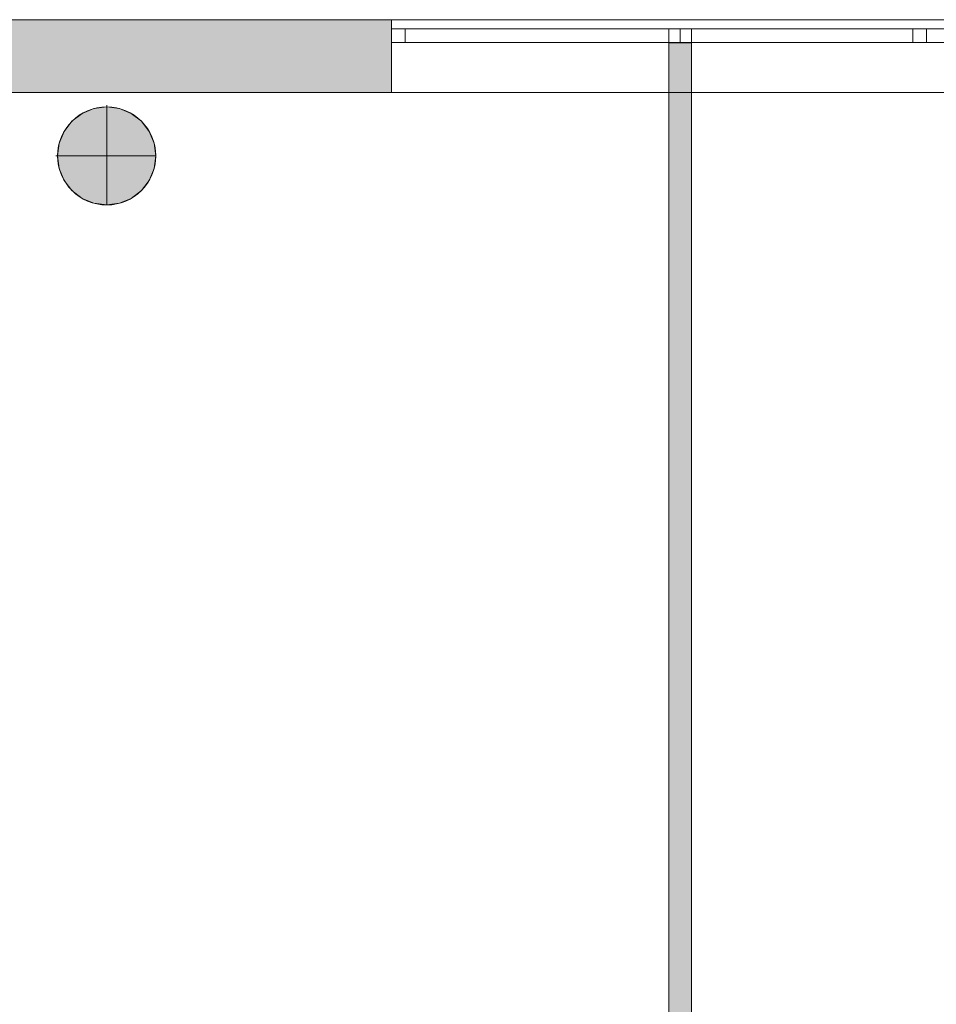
# Model space of a CAD drawing. Header units: inches. Extents: x 15 to 546804, y -66 to 267312.
# Tile 100 of 256: x 421599 to 425623, y 57914 to 62238. Entities that reach past the tile are written whole.
import ezdxf

# ---------------------------------------------------------------- set-up
doc = ezdxf.new("R2010")
doc.units = ezdxf.units.IN
doc.header["$MEASUREMENT"] = 0

msp = doc.modelspace()

# ---------------------------------------------------------------- hatches: boundary and pattern name
at = {"lineweight": 20}
h = msp.add_hatch(color=7, dxfattribs=at)
h.dxf.hatch_style = 1
h.paths.add_polyline_path([(420730.8, 61917.8), (423230.8, 61917.8), (423230.8, 62237.8), (420730.8, 62237.8)])
h = msp.add_hatch(color=7, dxfattribs=at)
h.dxf.hatch_style = 1
h.paths.add_polyline_path([(424448.8, 55689.9), (424548.8, 55689.9), (424548.8, 62136.7), (424448.8, 62136.7)])
h = msp.add_hatch(color=7, dxfattribs=at)
h.dxf.hatch_style = 1
h.paths.add_polyline_path([(422196, 61640.6, 1), (421765.1, 61640.6, 1)])

# ---------------------------------------------------------------- linework, layer by layer
at = {"color": 7, "lineweight": 20}
for p, q in [((435780.6, 62237.8), (415380.6, 62237.8)), ((415380.6, 62237.8, 300), (435780.6, 62237.8, 300)), ((415380.6, 62237.8, 7500), (435780.6, 62237.8, 7500)), ((415380.6, 62237.8, 3000), (435780.6, 62237.8, 3000)), ((415380.6, 62237.8, 7500), (436096.5, 62237.8, 7500)), ((415380.6, 62237.8), (435780.6, 62237.8)), ((423230.8, 62237.8, 0), (420730.8, 62237.8, 0)), ((423230.8, 62237.8, 4476.5), (423230.8, 62237.8, 6076.5)), ((423230.8, 62237.8, 6076.5), (423230.8, 62137.8, 6076.5)), ((427930.8, 62237.8, 4476.5), (423230.8, 62237.8, 4476.5)), ((423230.8, 62237.8, 6076.5), (427930.8, 62237.8, 6076.5)), ((423230.8, 62237.8, 4476.5), (423230.8, 62137.8, 4476.5)), ((423230.8, 62237.8, 4476.5), (423230.8, 62237.8, 6076.5)), ((427930.8, 62237.8, 4476.5), (423230.8, 62237.8, 4476.5)), ((423230.8, 62237.8, 6076.5), (427930.8, 62237.8, 6076.5)), ((423230.8, 62237.8, 6076.5), (423230.8, 61917.8, 6076.5)), ((423230.8, 62237.8, 4476.5), (423230.8, 61917.8, 4476.5)), ((423230.8, 61917.8, 0), (423230.8, 62237.8, 0)), ((423230.8, 62197.8, 4476.5), (425580.8, 62197.8, 4476.5)), ((423230.8, 62197.8, 4476.5), (423230.8, 62137.8, 4476.5)), ((425580.8, 62197.8, 6076.5), (423230.8, 62197.8, 6076.5)), ((423230.8, 62197.8, 6076.5), (423230.8, 62137.8, 6076.5)), ((423230.8, 62197.8, 6076.5), (423230.8, 62197.8, 4476.5)), ((425520.8, 62197.8, 4536.5), (423290.8, 62197.8, 4536.5)), ((423290.8, 62197.8, 4536.5), (423290.8, 62137.8, 4536.5)), ((423290.8, 62197.8, 4536.5), (423290.8, 62197.8, 6016.5)), ((423290.8, 62197.8, 6016.5), (423290.8, 62137.8, 6016.5)), ((423290.8, 62197.8, 6016.5), (425520.8, 62197.8, 6016.5)), ((424448.8, 62197.8, 6016.5), (424498.8, 62197.8, 6016.5)), ((424448.8, 62197.8, 6016.5), (424448.8, 62137.8, 6016.5)), ((424448.8, 62197.8, 4536.5), (424448.8, 62197.8, 6016.5)), ((424448.8, 62197.8, 4536.5), (424448.8, 62137.8, 4536.5)), ((424498.8, 62197.8, 4536.5), (424448.8, 62197.8, 4536.5)), ((424498.8, 62197.8, 6016.5), (424498.8, 62137.8, 6016.5)), ((424498.8, 62197.8, 6016.5), (424498.8, 62197.8, 4536.5)), ((424498.8, 62197.8, 4536.5), (424498.8, 62137.8, 4536.5)), ((424498.8, 62197.8, 5956.5), (424548.8, 62197.8, 5956.5)), ((424498.8, 62197.8, 5956.5), (424498.8, 62137.8, 5956.5)), ((424498.8, 62197.8, 4476.5), (424498.8, 62197.8, 5956.5)), ((424498.8, 62197.8, 4476.5), (424498.8, 62137.8, 4476.5)), ((424548.8, 62197.8, 4476.5), (424498.8, 62197.8, 4476.5)), ((424548.8, 62197.8, 5956.5), (424548.8, 62137.8, 5956.5)), ((424548.8, 62197.8, 5956.5), (424548.8, 62197.8, 4476.5)), ((424548.8, 62197.8, 4476.5), (424548.8, 62137.8, 4476.5)), ((425520.8, 62197.8, 6016.5), (425520.8, 62197.8, 4536.5)), ((425520.8, 62197.8, 4536.5), (425520.8, 62137.8, 4536.5)), ((425520.8, 62197.8, 6016.5), (425520.8, 62137.8, 6016.5)), ((425555.8, 62197.8, 6016.5), (425605.8, 62197.8, 6016.5)), ((425555.8, 62197.8, 4536.5), (425555.8, 62197.8, 6016.5)), ((425605.8, 62197.8, 4536.5), (425555.8, 62197.8, 4536.5)), ((425580.8, 62197.8, 4476.5), (425580.8, 62137.8, 4476.5)), ((425580.8, 62197.8, 6076.5), (425580.8, 62137.8, 6076.5)), ((425580.8, 62197.8, 4476.5), (425580.8, 62197.8, 6076.5)), ((425580.8, 62197.8, 4476.5), (427930.8, 62197.8, 4476.5)), ((425580.8, 62197.8, 4476.5), (425580.8, 62137.8, 4476.5)), ((427930.8, 62197.8, 6076.5), (425580.8, 62197.8, 6076.5)), ((425580.8, 62197.8, 6076.5), (425580.8, 62137.8, 6076.5)), ((425580.8, 62197.8, 6076.5), (425580.8, 62197.8, 4476.5)), ((425605.8, 62197.8, 6016.5), (425605.8, 62197.8, 4536.5)), ((427930.8, 62137.8, 4476.5), (423230.8, 62137.8, 4476.5)), ((423230.8, 62137.8, 4476.5), (423230.8, 62137.8, 6076.5)), ((423230.8, 62137.8, 6076.5), (427930.8, 62137.8, 6076.5)), ((423230.8, 62137.8, 4476.5), (425580.8, 62137.8, 4476.5)), ((425580.8, 62137.8, 6076.5), (423230.8, 62137.8, 6076.5)), ((423230.8, 62137.8, 6076.5), (423230.8, 62137.8, 4476.5)), ((425520.8, 62137.8, 4536.5), (423290.8, 62137.8, 4536.5)), ((423290.8, 62137.8, 4536.5), (423290.8, 62137.8, 6016.5)), ((423290.8, 62137.8, 6016.5), (425520.8, 62137.8, 6016.5)), ((424448.8, 62137.8, 6016.5), (424498.8, 62137.8, 6016.5)), ((424448.8, 62137.8, 4536.5), (424448.8, 62137.8, 6016.5)), ((424498.8, 62137.8, 4536.5), (424448.8, 62137.8, 4536.5)), ((424448.8, 62137.8, 3300), (424548.8, 62137.8, 3300)), ((424448.8, 55687.8, 3300), (424448.8, 62137.8, 3300)), ((424448.8, 62137.8, 6000), (424548.8, 62137.8, 6000)), ((424448.8, 55687.8, 6000), (424448.8, 62137.8, 6000)), ((424448.8, 62137.8, 3300), (424448.8, 62137.8, 6000)), ((424548.8, 62136.7, 3300), (424448.8, 62136.7, 3300)), ((424448.8, 62136.7, 3300), (424448.8, 55689.9, 3300)), ((424498.8, 62137.8, 6016.5), (424498.8, 62137.8, 4536.5)), ((424498.8, 62137.8, 5956.5), (424548.8, 62137.8, 5956.5)), ((424498.8, 62137.8, 4476.5), (424498.8, 62137.8, 5956.5)), ((424548.8, 62137.8, 4476.5), (424498.8, 62137.8, 4476.5)), ((424548.8, 62137.8, 5956.5), (424548.8, 62137.8, 4476.5)), ((424548.8, 62137.8, 3300), (424548.8, 55687.8, 3300)), ((424548.8, 62137.8, 6000), (424548.8, 55687.8, 6000)), ((424548.8, 62137.8, 3300), (424548.8, 62137.8, 6000)), ((424548.8, 55689.9, 3300), (424548.8, 62136.7, 3300)), ((425520.8, 62137.8, 6016.5), (425520.8, 62137.8, 4536.5)), ((425555.8, 62137.8, 6016.5), (425605.8, 62137.8, 6016.5)), ((425555.8, 62137.8, 4536.5), (425555.8, 62137.8, 6016.5)), ((425605.8, 62137.8, 4536.5), (425555.8, 62137.8, 4536.5)), ((425580.8, 62137.8, 4476.5), (425580.8, 62137.8, 6076.5)), ((425580.8, 62137.8, 4476.5), (427930.8, 62137.8, 4476.5)), ((427930.8, 62137.8, 6076.5), (425580.8, 62137.8, 6076.5)), ((425580.8, 62137.8, 6076.5), (425580.8, 62137.8, 4476.5)), ((425605.8, 62137.8, 6016.5), (425605.8, 62137.8, 4536.5)), ((415058.6, 61917.8, 3800), (436096.5, 61917.8, 3800)), ((415058.6, 61917.8, 3000), (436096.5, 61917.8, 3000)), ((415380.6, 61917.8, 7500), (436096.5, 61917.8, 7500)), ((415380.6, 61917.8, 3000), (435780.6, 61917.8, 3000)), ((420730.8, 61917.8, 0), (423230.8, 61917.8, 0)), ((423230.8, 61917.8, 4476.5), (423230.8, 61917.8, 6076.5)), ((423230.8, 61917.8, 6076.5), (427930.8, 61917.8, 6076.5)), ((427930.8, 61917.8, 4476.5), (423230.8, 61917.8, 4476.5)), ((421924.8, 61847.9, 0), (421924.8, 61847.9, 7000)), ((421980.6, 61862.8, 0), (421980.6, 61855.2, 0)), ((421980.6, 61855.2, 0), (421980.6, 61855.2, 7000)), ((421980.6, 61855.2, 0), (421980.6, 61424.4, 0)), ((422036.3, 61847.9, 0), (422036.3, 61847.9, 7000)), ((421828.2, 61792.1, 0), (421828.2, 61792.1, 7000)), ((421872.9, 61826.4, 0), (421872.9, 61826.4, 7000)), ((422088.3, 61826.4, 0), (422088.3, 61826.4, 7000)), ((422132.9, 61792.1, 0), (422132.9, 61792.1, 7000)), ((421794, 61747.5, 0), (421794, 61747.5, 7000)), ((422167.1, 61747.5, 0), (422167.1, 61747.5, 7000)), ((421772.5, 61695.6, 0), (421772.5, 61695.6, 7000)), ((422188.7, 61695.6, 0), (422188.7, 61695.6, 7000)), ((421757.5, 61639.8, 0), (421765.1, 61639.8, 0)), ((421765.1, 61639.8, 0), (421765.1, 61639.8, 7000)), ((421765.1, 61639.8, 0), (422196, 61639.8, 0)), ((422196, 61639.8, 0), (422196, 61639.8, 7000)), ((421772.5, 61584, 0), (421772.5, 61584, 7000)), ((422188.7, 61584, 0), (422188.7, 61584, 7000)), ((421794, 61532.1, 0), (421794, 61532.1, 7000)), ((422167.1, 61532.1, 0), (422167.1, 61532.1, 7000)), ((421828.2, 61487.5, 0), (421828.2, 61487.5, 7000)), ((422132.9, 61487.5, 0), (422132.9, 61487.5, 7000)), ((421872.9, 61453.2, 0), (421872.9, 61453.2, 7000)), ((422088.3, 61453.2, 0), (422088.3, 61453.2, 7000)), ((421924.8, 61431.7, 0), (421924.8, 61431.7, 7000)), ((421980.6, 61424.4, 0), (421980.6, 61424.4, 7000)), ((422036.3, 61431.7, 0), (422036.3, 61431.7, 7000))]:
    msp.add_line(p, q, dxfattribs=at)
for centre in [(421980.6, 61639.8, 7000), (421980.6, 61639.8, 0)]:
    msp.add_circle(centre, 215.4, dxfattribs=at)
for points, invisible_edges in [([(415380.6, 62237.8), (435780.6, 62237.8, 300), (435780.6, 62237.8)], 1), ([(435780.6, 62237.8, 300), (415380.6, 62237.8), (415380.6, 62237.8, 300)], 1), ([(415380.6, 62237.8, 3000), (416030.8, 62237.8, 4476.5), (435780.6, 62237.8, 3000)], 3), ([(423230.8, 62237.8, 6076.5), (415380.6, 62237.8, 7500), (427930.8, 62237.8, 6076.5)], 3), ([(430430.8, 62237.8, 6076.5), (415380.6, 62237.8, 7500), (435130.8, 62237.8, 6076.5)], 3), ([(436096.5, 62237.8, 7500), (435130.8, 62237.8, 6076.5), (415380.6, 62237.8, 7500)], 3), ([(436096.5, 61917.8, 7500), (415380.6, 62237.8, 7500), (415380.6, 61917.8, 7500)], 1), ([(415380.6, 62237.8, 7500), (436096.5, 61917.8, 7500), (436096.5, 62237.8, 7500)], 1), ([(435780.6, 62237.8, 3000), (415380.6, 61917.8, 3000), (415380.6, 62237.8, 3000)], 1), ([(415380.6, 61917.8, 3000), (435780.6, 62237.8, 3000), (435780.6, 61917.8, 3000)], 1), ([(416030.8, 62237.8, 4476.5), (435780.6, 62237.8, 4476.5), (435780.6, 62237.8, 3000)], 13), ([(435780.6, 62237.8, 4476.5), (416030.8, 62237.8, 4476.5), (420730.8, 62237.8, 4476.5)], 13), ([(420730.8, 62237.8, 6076.5), (423230.8, 62237.8, 4476.5), (420730.8, 62237.8, 4476.5)], 3), ([(423230.8, 62237.8, 4476.5), (420730.8, 62237.8, 6076.5), (423230.8, 62237.8, 6076.5)], 3), ([(427930.8, 62137.8, 4476.5), (423230.8, 62237.8, 4476.5), (423230.8, 62137.8, 4476.5)], 1), ([(423230.8, 62237.8, 4476.5), (427930.8, 62137.8, 4476.5), (427930.8, 62237.8, 4476.5)], 1), ([(427930.8, 62237.8, 6076.5), (423230.8, 62137.8, 6076.5), (423230.8, 62237.8, 6076.5)], 1), ([(423230.8, 62137.8, 6076.5), (427930.8, 62237.8, 6076.5), (427930.8, 62137.8, 6076.5)], 1), ([(435780.6, 62237.8, 4476.5), (423230.8, 62237.8, 4476.5), (427930.8, 62237.8, 4476.5)], 13), ([(427930.8, 62237.8, 6076.5), (423230.8, 61917.8, 6076.5), (423230.8, 62237.8, 6076.5)], 1), ([(423230.8, 61917.8, 6076.5), (427930.8, 62237.8, 6076.5), (427930.8, 61917.8, 6076.5)], 1), ([(427930.8, 61917.8, 4476.5), (423230.8, 62237.8, 4476.5), (423230.8, 61917.8, 4476.5)], 1), ([(423230.8, 62237.8, 4476.5), (427930.8, 61917.8, 4476.5), (427930.8, 62237.8, 4476.5)], 1), ([(423230.8, 62237.8, 4476.5), (423230.8, 61917.8, 6076.5), (423230.8, 61917.8, 4476.5)], 1), ([(423230.8, 61917.8, 6076.5), (423230.8, 62237.8, 4476.5), (423230.8, 62237.8, 6076.5)], 1), ([(423230.8, 62237.8, 4476.5), (423230.8, 62137.8, 6076.5), (423230.8, 62137.8, 4476.5)], 1), ([(423230.8, 62137.8, 6076.5), (423230.8, 62237.8, 4476.5), (423230.8, 62237.8, 6076.5)], 1), ([(423230.8, 62137.8, 6076.5), (425580.8, 62197.8, 6076.5), (423230.8, 62197.8, 6076.5)], 1), ([(425580.8, 62197.8, 6076.5), (423230.8, 62137.8, 6076.5), (425580.8, 62137.8, 6076.5)], 1), ([(425580.8, 62137.8, 4476.5), (423230.8, 62197.8, 4476.5), (425580.8, 62197.8, 4476.5)], 1), ([(423230.8, 62197.8, 4476.5), (425580.8, 62137.8, 4476.5), (423230.8, 62137.8, 4476.5)], 1), ([(423230.8, 62197.8, 6076.5), (423290.8, 62197.8, 6016.5), (423230.8, 62197.8, 4476.5)], 3), ([(423290.8, 62197.8, 6016.5), (423230.8, 62197.8, 6076.5), (425580.8, 62197.8, 6076.5)], 13), ([(423230.8, 62197.8, 4476.5), (423290.8, 62197.8, 4536.5), (425580.8, 62197.8, 4476.5)], 3), ([(423290.8, 62197.8, 4536.5), (423230.8, 62197.8, 4476.5), (423290.8, 62197.8, 6016.5)], 3), ([(423230.8, 62137.8, 6076.5), (423230.8, 62197.8, 4476.5), (423230.8, 62137.8, 4476.5)], 1), ([(423230.8, 62197.8, 4476.5), (423230.8, 62137.8, 6076.5), (423230.8, 62197.8, 6076.5)], 1), ([(423290.8, 62137.8, 4536.5), (425520.8, 62197.8, 4536.5), (423290.8, 62197.8, 4536.5)], 1), ([(425520.8, 62197.8, 4536.5), (423290.8, 62137.8, 4536.5), (425520.8, 62137.8, 4536.5)], 1), ([(425520.8, 62137.8, 6016.5), (423290.8, 62197.8, 6016.5), (425520.8, 62197.8, 6016.5)], 1), ([(423290.8, 62197.8, 6016.5), (425520.8, 62137.8, 6016.5), (423290.8, 62137.8, 6016.5)], 1), ([(423290.8, 62197.8, 6016.5), (425580.8, 62197.8, 6076.5), (425520.8, 62197.8, 6016.5)], 3), ([(425580.8, 62197.8, 4476.5), (423290.8, 62197.8, 4536.5), (425520.8, 62197.8, 4536.5)], 13), ([(423290.8, 62197.8, 6016.5), (423290.8, 62137.8, 4536.5), (423290.8, 62197.8, 4536.5)], 1), ([(423290.8, 62137.8, 4536.5), (423290.8, 62197.8, 6016.5), (423290.8, 62137.8, 6016.5)], 1), ([(424498.8, 62137.8, 4536.5), (424448.8, 62197.8, 4536.5), (424498.8, 62197.8, 4536.5)], 1), ([(424448.8, 62197.8, 4536.5), (424498.8, 62137.8, 4536.5), (424448.8, 62137.8, 4536.5)], 1), ([(424498.8, 62197.8, 6016.5), (424448.8, 62197.8, 4536.5), (424448.8, 62197.8, 6016.5)], 1), ([(424448.8, 62197.8, 4536.5), (424498.8, 62197.8, 6016.5), (424498.8, 62197.8, 4536.5)], 1), ([(424448.8, 62137.8, 6016.5), (424448.8, 62197.8, 4536.5), (424448.8, 62137.8, 4536.5)], 1), ([(424448.8, 62197.8, 4536.5), (424448.8, 62137.8, 6016.5), (424448.8, 62197.8, 6016.5)], 1), ([(424448.8, 62137.8, 6016.5), (424498.8, 62197.8, 6016.5), (424448.8, 62197.8, 6016.5)], 1), ([(424498.8, 62197.8, 6016.5), (424448.8, 62137.8, 6016.5), (424498.8, 62137.8, 6016.5)], 1), ([(424548.8, 62137.8, 4476.5), (424498.8, 62197.8, 4476.5), (424548.8, 62197.8, 4476.5)], 1), ([(424498.8, 62197.8, 4476.5), (424548.8, 62137.8, 4476.5), (424498.8, 62137.8, 4476.5)], 1), ([(424548.8, 62197.8, 5956.5), (424498.8, 62197.8, 4476.5), (424498.8, 62197.8, 5956.5)], 1), ([(424498.8, 62197.8, 4476.5), (424548.8, 62197.8, 5956.5), (424548.8, 62197.8, 4476.5)], 1), ([(424498.8, 62137.8, 5956.5), (424498.8, 62197.8, 4476.5), (424498.8, 62137.8, 4476.5)], 1), ([(424498.8, 62197.8, 4476.5), (424498.8, 62137.8, 5956.5), (424498.8, 62197.8, 5956.5)], 1), ([(424498.8, 62137.8, 5956.5), (424548.8, 62197.8, 5956.5), (424498.8, 62197.8, 5956.5)], 1), ([(424548.8, 62197.8, 5956.5), (424498.8, 62137.8, 5956.5), (424548.8, 62137.8, 5956.5)], 1), ([(424498.8, 62197.8, 6016.5), (424498.8, 62137.8, 4536.5), (424498.8, 62197.8, 4536.5)], 1), ([(424498.8, 62137.8, 4536.5), (424498.8, 62197.8, 6016.5), (424498.8, 62137.8, 6016.5)], 1), ([(424548.8, 62197.8, 5956.5), (424548.8, 62137.8, 4476.5), (424548.8, 62197.8, 4476.5)], 1), ([(424548.8, 62137.8, 4476.5), (424548.8, 62197.8, 5956.5), (424548.8, 62137.8, 5956.5)], 1), ([(425520.8, 62137.8, 6016.5), (425520.8, 62197.8, 4536.5), (425520.8, 62137.8, 4536.5)], 1), ([(425520.8, 62197.8, 4536.5), (425520.8, 62137.8, 6016.5), (425520.8, 62197.8, 6016.5)], 1), ([(425520.8, 62197.8, 6016.5), (425580.8, 62197.8, 6076.5), (425520.8, 62197.8, 4536.5)], 3), ([(425580.8, 62197.8, 4476.5), (425520.8, 62197.8, 4536.5), (425580.8, 62197.8, 6076.5)], 3), ([(425605.8, 62197.8, 6016.5), (425555.8, 62197.8, 4536.5), (425555.8, 62197.8, 6016.5)], 1), ([(425555.8, 62197.8, 4536.5), (425605.8, 62197.8, 6016.5), (425605.8, 62197.8, 4536.5)], 1), ([(425580.8, 62197.8, 6076.5), (425580.8, 62137.8, 4476.5), (425580.8, 62197.8, 4476.5)], 1), ([(425580.8, 62137.8, 4476.5), (425580.8, 62197.8, 6076.5), (425580.8, 62137.8, 6076.5)], 1), ([(425580.8, 62137.8, 6076.5), (425580.8, 62197.8, 4476.5), (425580.8, 62137.8, 4476.5)], 1), ([(425580.8, 62197.8, 4476.5), (425580.8, 62137.8, 6076.5), (425580.8, 62197.8, 6076.5)], 1), ([(425580.8, 62137.8, 6076.5), (427930.8, 62197.8, 6076.5), (425580.8, 62197.8, 6076.5)], 1), ([(427930.8, 62197.8, 6076.5), (425580.8, 62137.8, 6076.5), (427930.8, 62137.8, 6076.5)], 1), ([(427930.8, 62137.8, 4476.5), (425580.8, 62197.8, 4476.5), (427930.8, 62197.8, 4476.5)], 1), ([(425580.8, 62197.8, 4476.5), (427930.8, 62137.8, 4476.5), (425580.8, 62137.8, 4476.5)], 1), ([(425580.8, 62197.8, 6076.5), (425640.8, 62197.8, 6016.5), (425580.8, 62197.8, 4476.5)], 3), ([(425640.8, 62197.8, 6016.5), (425580.8, 62197.8, 6076.5), (427930.8, 62197.8, 6076.5)], 13), ([(425580.8, 62197.8, 4476.5), (425640.8, 62197.8, 4536.5), (427930.8, 62197.8, 4476.5)], 3), ([(425640.8, 62197.8, 4536.5), (425580.8, 62197.8, 4476.5), (425640.8, 62197.8, 6016.5)], 3), ([(423230.8, 62137.8, 6076.5), (427930.8, 62137.8, 4476.5), (423230.8, 62137.8, 4476.5)], 1), ([(427930.8, 62137.8, 4476.5), (423230.8, 62137.8, 6076.5), (427930.8, 62137.8, 6076.5)], 1), ([(423230.8, 62137.8, 4476.5), (423290.8, 62137.8, 4536.5), (423230.8, 62137.8, 6076.5)], 3), ([(423290.8, 62137.8, 4536.5), (423230.8, 62137.8, 4476.5), (425580.8, 62137.8, 4476.5)], 13), ([(423230.8, 62137.8, 6076.5), (423290.8, 62137.8, 6016.5), (425580.8, 62137.8, 6076.5)], 3), ([(423290.8, 62137.8, 6016.5), (423230.8, 62137.8, 6076.5), (423290.8, 62137.8, 4536.5)], 3), ([(423290.8, 62137.8, 4536.5), (425580.8, 62137.8, 4476.5), (425520.8, 62137.8, 4536.5)], 3), ([(425580.8, 62137.8, 6076.5), (423290.8, 62137.8, 6016.5), (425520.8, 62137.8, 6016.5)], 13), ([(424498.8, 62137.8, 4536.5), (424448.8, 62137.8, 6016.5), (424448.8, 62137.8, 4536.5)], 1), ([(424448.8, 62137.8, 6016.5), (424498.8, 62137.8, 4536.5), (424498.8, 62137.8, 6016.5)], 1), ([(424448.8, 62137.8, 6000), (424448.8, 55687.8, 3300), (424448.8, 55687.8, 6000)], 1), ([(424448.8, 55687.8, 3300), (424448.8, 62137.8, 6000), (424448.8, 62137.8, 3300)], 1), ([(424448.8, 62137.8, 6000), (424548.8, 62137.8, 3300), (424448.8, 62137.8, 3300)], 1), ([(424548.8, 62137.8, 3300), (424448.8, 62137.8, 6000), (424548.8, 62137.8, 6000)], 1), ([(424548.8, 55687.8, 6000), (424448.8, 62137.8, 6000), (424448.8, 55687.8, 6000)], 1), ([(424448.8, 62137.8, 6000), (424548.8, 55687.8, 6000), (424548.8, 62137.8, 6000)], 1), ([(424548.8, 62137.8, 3300), (424448.8, 55687.8, 3300), (424448.8, 62137.8, 3300)], 1), ([(424448.8, 55687.8, 3300), (424548.8, 62137.8, 3300), (424548.8, 55687.8, 3300)], 1), ([(424548.8, 62137.8, 4476.5), (424498.8, 62137.8, 5956.5), (424498.8, 62137.8, 4476.5)], 1), ([(424498.8, 62137.8, 5956.5), (424548.8, 62137.8, 4476.5), (424548.8, 62137.8, 5956.5)], 1), ([(424548.8, 62137.8, 3300), (424548.8, 55687.8, 6000), (424548.8, 55687.8, 3300)], 1), ([(424548.8, 55687.8, 6000), (424548.8, 62137.8, 3300), (424548.8, 62137.8, 6000)], 1), ([(425520.8, 62137.8, 4536.5), (425580.8, 62137.8, 4476.5), (425520.8, 62137.8, 6016.5)], 3), ([(425580.8, 62137.8, 6076.5), (425520.8, 62137.8, 6016.5), (425580.8, 62137.8, 4476.5)], 3), ([(425605.8, 62137.8, 4536.5), (425555.8, 62137.8, 6016.5), (425555.8, 62137.8, 4536.5)], 1), ([(425555.8, 62137.8, 6016.5), (425605.8, 62137.8, 4536.5), (425605.8, 62137.8, 6016.5)], 1), ([(425580.8, 62137.8, 4476.5), (425640.8, 62137.8, 4536.5), (425580.8, 62137.8, 6076.5)], 3), ([(425640.8, 62137.8, 4536.5), (425580.8, 62137.8, 4476.5), (427930.8, 62137.8, 4476.5)], 13), ([(425580.8, 62137.8, 6076.5), (425640.8, 62137.8, 6016.5), (427930.8, 62137.8, 6076.5)], 3), ([(425640.8, 62137.8, 6016.5), (425580.8, 62137.8, 6076.5), (425640.8, 62137.8, 4536.5)], 3), ([(415058.6, 61917.8, 3800), (436096.5, 61917.8, 3000), (415058.6, 61917.8, 3000)], 1), ([(436096.5, 61917.8, 3000), (415058.6, 61917.8, 3800), (436096.5, 61917.8, 3800)], 1), ([(416030.8, 61917.8, 6076.5), (436096.5, 61917.8, 7500), (415380.6, 61917.8, 7500)], 13), ([(435780.6, 61917.8, 4476.5), (415380.6, 61917.8, 3000), (435780.6, 61917.8, 3000)], 1), ([(420730.8, 61917.8, 6076.5), (436096.5, 61917.8, 7500), (416030.8, 61917.8, 6076.5)], 3), ([(416030.8, 61917.8, 4476.5), (435130.8, 61917.8, 4476.5), (430430.8, 61917.8, 4476.5)], 13), ([(416030.8, 61917.8, 4476.5), (427930.8, 61917.8, 4476.5), (423230.8, 61917.8, 4476.5)], 13), ([(416030.8, 61917.8, 4476.5), (423230.8, 61917.8, 4476.5), (420730.8, 61917.8, 4476.5)], 3), ([(423230.8, 61917.8, 6076.5), (420730.8, 61917.8, 4476.5), (423230.8, 61917.8, 4476.5)], 3), ([(420730.8, 61917.8, 4476.5), (423230.8, 61917.8, 6076.5), (420730.8, 61917.8, 6076.5)], 3), ([(427930.8, 61917.8, 6076.5), (436096.5, 61917.8, 7500), (423230.8, 61917.8, 6076.5)], 3), ([(421872.9, 61826.4, 7000), (421924.8, 61847.9, 0), (421872.9, 61826.4, 0)], 1), ([(421924.8, 61847.9, 0), (421872.9, 61826.4, 7000), (421924.8, 61847.9, 7000)], 1), ([(421872.9, 61453.2, 0), (421872.9, 61826.4, 0), (421924.8, 61847.9, 0)], 13), ([(421872.9, 61453.2, 0), (421924.8, 61847.9, 0), (421924.8, 61431.7, 0)], 3), ([(421872.9, 61826.4, 7000), (421924.8, 61431.7, 7000), (421924.8, 61847.9, 7000)], 3), ([(421924.8, 61847.9, 7000), (421980.6, 61855.2, 0), (421924.8, 61847.9, 0)], 1), ([(421980.6, 61855.2, 0), (421924.8, 61847.9, 7000), (421980.6, 61855.2, 7000)], 1), ([(421924.8, 61431.7, 0), (421924.8, 61847.9, 0), (421980.6, 61855.2, 0)], 13), ([(421924.8, 61431.7, 0), (421980.6, 61855.2, 0), (421980.6, 61424.4, 0)], 3), ([(421924.8, 61847.9, 7000), (421980.6, 61424.4, 7000), (421980.6, 61855.2, 7000)], 3), ([(421924.8, 61847.9, 7000), (421924.8, 61431.7, 7000), (421980.6, 61424.4, 7000)], 13), ([(421980.6, 61855.2, 7000), (422036.3, 61847.9, 0), (421980.6, 61855.2, 0)], 1), ([(422036.3, 61847.9, 0), (421980.6, 61855.2, 7000), (422036.3, 61847.9, 7000)], 1), ([(421980.6, 61424.4, 0), (421980.6, 61855.2, 0), (422036.3, 61847.9, 0)], 13), ([(421980.6, 61855.2, 7000), (421980.6, 61424.4, 7000), (422036.3, 61431.7, 7000)], 13), ([(421980.6, 61855.2, 7000), (422036.3, 61431.7, 7000), (422036.3, 61847.9, 7000)], 3), ([(421980.6, 61424.4, 0), (422036.3, 61847.9, 0), (422036.3, 61431.7, 0)], 3), ([(422036.3, 61847.9, 7000), (422088.3, 61826.4, 0), (422036.3, 61847.9, 0)], 1), ([(422088.3, 61826.4, 0), (422036.3, 61847.9, 7000), (422088.3, 61826.4, 7000)], 1), ([(422036.3, 61431.7, 0), (422036.3, 61847.9, 0), (422088.3, 61826.4, 0)], 13), ([(422036.3, 61847.9, 7000), (422036.3, 61431.7, 7000), (422088.3, 61453.2, 7000)], 13), ([(422036.3, 61847.9, 7000), (422088.3, 61453.2, 7000), (422088.3, 61826.4, 7000)], 3), ([(421794, 61532.1, 0), (421794, 61747.5, 0), (421828.2, 61792.1, 0)], 13), ([(421794, 61532.1, 0), (421828.2, 61792.1, 0), (421828.2, 61487.5, 0)], 3), ([(421828.2, 61792.1, 7000), (421794, 61747.5, 0), (421794, 61747.5, 7000)], 1), ([(421794, 61747.5, 0), (421828.2, 61792.1, 7000), (421828.2, 61792.1, 0)], 1), ([(421794, 61747.5, 7000), (421828.2, 61487.5, 7000), (421828.2, 61792.1, 7000)], 3), ([(421828.2, 61487.5, 0), (421828.2, 61792.1, 0), (421872.9, 61826.4, 0)], 13), ([(421828.2, 61487.5, 0), (421872.9, 61826.4, 0), (421872.9, 61453.2, 0)], 3), ([(421828.2, 61792.1, 7000), (421872.9, 61826.4, 0), (421828.2, 61792.1, 0)], 1), ([(421872.9, 61826.4, 0), (421828.2, 61792.1, 7000), (421872.9, 61826.4, 7000)], 1), ([(421828.2, 61792.1, 7000), (421872.9, 61453.2, 7000), (421872.9, 61826.4, 7000)], 3), ([(421828.2, 61792.1, 7000), (421828.2, 61487.5, 7000), (421872.9, 61453.2, 7000)], 13), ([(421872.9, 61826.4, 7000), (421872.9, 61453.2, 7000), (421924.8, 61431.7, 7000)], 13), ([(422036.3, 61431.7, 0), (422088.3, 61826.4, 0), (422088.3, 61453.2, 0)], 3), ([(422088.3, 61826.4, 7000), (422132.9, 61792.1, 0), (422088.3, 61826.4, 0)], 1), ([(422132.9, 61792.1, 0), (422088.3, 61826.4, 7000), (422132.9, 61792.1, 7000)], 1), ([(422088.3, 61453.2, 0), (422088.3, 61826.4, 0), (422132.9, 61792.1, 0)], 13), ([(422088.3, 61826.4, 7000), (422088.3, 61453.2, 7000), (422132.9, 61487.5, 7000)], 13), ([(422088.3, 61826.4, 7000), (422132.9, 61487.5, 7000), (422132.9, 61792.1, 7000)], 3), ([(422088.3, 61453.2, 0), (422132.9, 61792.1, 0), (422132.9, 61487.5, 0)], 3), ([(422132.9, 61792.1, 0), (422167.1, 61747.5, 7000), (422167.1, 61747.5, 0)], 1), ([(422167.1, 61747.5, 7000), (422132.9, 61792.1, 0), (422132.9, 61792.1, 7000)], 1), ([(422132.9, 61487.5, 0), (422132.9, 61792.1, 0), (422167.1, 61747.5, 0)], 13), ([(422132.9, 61792.1, 7000), (422132.9, 61487.5, 7000), (422167.1, 61532.1, 7000)], 13), ([(422132.9, 61792.1, 7000), (422167.1, 61532.1, 7000), (422167.1, 61747.5, 7000)], 3), ([(421772.5, 61584, 0), (421772.5, 61695.6, 0), (421794, 61747.5, 0)], 13), ([(421772.5, 61584, 0), (421794, 61747.5, 0), (421794, 61532.1, 0)], 3), ([(421794, 61747.5, 7000), (421772.5, 61695.6, 0), (421772.5, 61695.6, 7000)], 1), ([(421772.5, 61695.6, 0), (421794, 61747.5, 7000), (421794, 61747.5, 0)], 1), ([(421772.5, 61695.6, 7000), (421794, 61532.1, 7000), (421794, 61747.5, 7000)], 3), ([(421794, 61747.5, 7000), (421794, 61532.1, 7000), (421828.2, 61487.5, 7000)], 13), ([(422132.9, 61487.5, 0), (422167.1, 61747.5, 0), (422167.1, 61532.1, 0)], 3), ([(422167.1, 61747.5, 0), (422188.7, 61695.6, 7000), (422188.7, 61695.6, 0)], 1), ([(422188.7, 61695.6, 7000), (422167.1, 61747.5, 0), (422167.1, 61747.5, 7000)], 1), ([(422167.1, 61532.1, 0), (422167.1, 61747.5, 0), (422188.7, 61695.6, 0)], 13), ([(422167.1, 61747.5, 7000), (422167.1, 61532.1, 7000), (422188.7, 61584, 7000)], 13), ([(422167.1, 61747.5, 7000), (422188.7, 61584, 7000), (422188.7, 61695.6, 7000)], 3), ([(421772.5, 61695.6, 0), (421772.5, 61584, 0), (421765.1, 61639.8, 0)], 1), ([(421772.5, 61695.6, 7000), (421765.1, 61639.8, 0), (421765.1, 61639.8, 7000)], 1), ([(421765.1, 61639.8, 0), (421772.5, 61695.6, 7000), (421772.5, 61695.6, 0)], 1), ([(421772.5, 61584, 7000), (421772.5, 61695.6, 7000), (421765.1, 61639.8, 7000)], 1), ([(421772.5, 61695.6, 7000), (421772.5, 61584, 7000), (421794, 61532.1, 7000)], 13), ([(422167.1, 61532.1, 0), (422188.7, 61695.6, 0), (422188.7, 61584, 0)], 3), ([(422188.7, 61695.6, 0), (422196, 61639.8, 7000), (422196, 61639.8, 0)], 1), ([(422196, 61639.8, 7000), (422188.7, 61695.6, 0), (422188.7, 61695.6, 7000)], 1), ([(422188.7, 61584, 0), (422188.7, 61695.6, 0), (422196, 61639.8, 0)], 1), ([(422188.7, 61695.6, 7000), (422188.7, 61584, 7000), (422196, 61639.8, 7000)], 1), ([(421765.1, 61639.8, 7000), (421772.5, 61584, 0), (421772.5, 61584, 7000)], 1), ([(421772.5, 61584, 0), (421765.1, 61639.8, 7000), (421765.1, 61639.8, 0)], 1), ([(422196, 61639.8, 0), (422188.7, 61584, 7000), (422188.7, 61584, 0)], 1), ([(422188.7, 61584, 7000), (422196, 61639.8, 0), (422196, 61639.8, 7000)], 1), ([(421772.5, 61584, 7000), (421794, 61532.1, 0), (421794, 61532.1, 7000)], 1), ([(421794, 61532.1, 0), (421772.5, 61584, 7000), (421772.5, 61584, 0)], 1), ([(422188.7, 61584, 0), (422167.1, 61532.1, 7000), (422167.1, 61532.1, 0)], 1), ([(422167.1, 61532.1, 7000), (422188.7, 61584, 0), (422188.7, 61584, 7000)], 1), ([(421794, 61532.1, 7000), (421828.2, 61487.5, 0), (421828.2, 61487.5, 7000)], 1), ([(421828.2, 61487.5, 0), (421794, 61532.1, 7000), (421794, 61532.1, 0)], 1), ([(422167.1, 61532.1, 0), (422132.9, 61487.5, 7000), (422132.9, 61487.5, 0)], 1), ([(422132.9, 61487.5, 7000), (422167.1, 61532.1, 0), (422167.1, 61532.1, 7000)], 1), ([(421872.9, 61453.2, 7000), (421828.2, 61487.5, 0), (421872.9, 61453.2, 0)], 1), ([(421828.2, 61487.5, 0), (421872.9, 61453.2, 7000), (421828.2, 61487.5, 7000)], 1), ([(422132.9, 61487.5, 7000), (422088.3, 61453.2, 0), (422132.9, 61487.5, 0)], 1), ([(422088.3, 61453.2, 0), (422132.9, 61487.5, 7000), (422088.3, 61453.2, 7000)], 1), ([(421924.8, 61431.7, 7000), (421872.9, 61453.2, 0), (421924.8, 61431.7, 0)], 1), ([(421872.9, 61453.2, 0), (421924.8, 61431.7, 7000), (421872.9, 61453.2, 7000)], 1), ([(422088.3, 61453.2, 7000), (422036.3, 61431.7, 0), (422088.3, 61453.2, 0)], 1), ([(422036.3, 61431.7, 0), (422088.3, 61453.2, 7000), (422036.3, 61431.7, 7000)], 1), ([(421980.6, 61424.4, 7000), (421924.8, 61431.7, 0), (421980.6, 61424.4, 0)], 1), ([(421924.8, 61431.7, 0), (421980.6, 61424.4, 7000), (421924.8, 61431.7, 7000)], 1), ([(422036.3, 61431.7, 7000), (421980.6, 61424.4, 0), (422036.3, 61431.7, 0)], 1), ([(421980.6, 61424.4, 0), (422036.3, 61431.7, 7000), (421980.6, 61424.4, 7000)], 1)]:
    msp.add_3dface(points, dxfattribs=dict(at, invisible_edges=invisible_edges))

doc.saveas('drawing.dxf')
